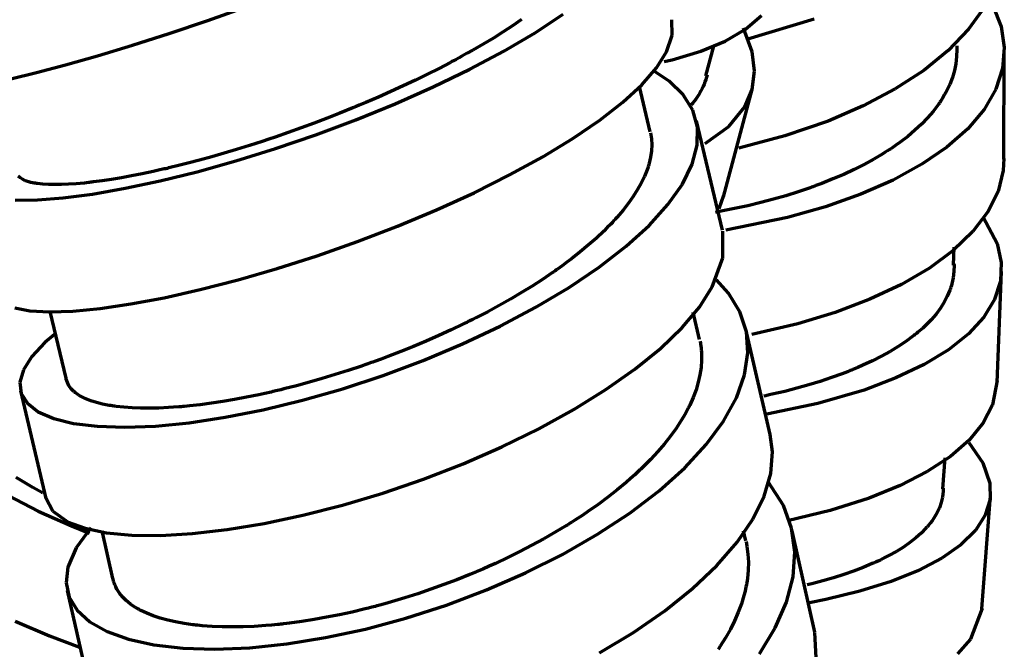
# Model space of a CAD drawing. Header units: millimetres. Extents: x 76 to 932, y 218 to 766.
# Tile 19 of 98: x 100 to 141, y 474 to 501. Entities that reach past the tile are written whole.
import ezdxf

# ---------------------------------------------------------------- set-up
doc = ezdxf.new("R2010")
doc.units = ezdxf.units.MM
doc.layers.add('Livello 1', color=18, linetype='Continuous', true_color=0x000000)

msp = doc.modelspace()

# ---------------------------------------------------------------- linework, layer by layer
at = {"layer": 'Livello 1', "color": 18, "lineweight": 70, "true_color": 0x000000}
for p, q in [((107.614, 500.578), (109.288, 501.167)), ((140.517, 501.149), (139.848, 500.211)), ((140.872, 501.209), (141.219, 500.327)), ((105.984, 500.031), (107.614, 500.578)), ((120.91, 500.616), (120.527, 500.355)), ((121.484, 500.062), (122.675, 500.842)), ((127.288, 499.964), (127.273, 500.613)), ((130.4, 500.218), (131.074, 500.793)), ((133.299, 500.638), (130.499, 499.791)), ((120.527, 500.355), (120.129, 500.098)), ((129.536, 499.71), (130.4, 500.218)), ((130.679, 499.258), (130.308, 500.249)), ((139.848, 500.211), (138.987, 499.315)), ((141.219, 500.327), (141.357, 499.435)), ((104.422, 499.533), (105.984, 500.031)), ((119.714, 499.837), (119.284, 499.579)), ((120.129, 500.098), (119.714, 499.837)), ((120.156, 499.286), (121.484, 500.062)), ((127.047, 499.251), (127.288, 499.964)), ((128.496, 499.276), (129.536, 499.71)), ((102.949, 499.085), (104.422, 499.533)), ((118.839, 499.322), (118.61, 499.191)), ((118.711, 498.521), (120.156, 499.286)), ((119.284, 499.579), (118.839, 499.322)), ((128.717, 498.239), (129.05, 499.498)), ((138.987, 499.315), (137.946, 498.468)), ((139.347, 499.35), (139.338, 499.05)), ((139.341, 499.512), (139.341, 499.502)), ((139.341, 499.502), (139.345, 499.424)), ((139.345, 499.424), (139.347, 499.35)), ((141.357, 499.435), (141.283, 498.546)), ((141.345, 494.707), (141.359, 499.283)), ((101.587, 498.697), (102.949, 499.085)), ((118.02, 498.87), (117.96, 498.838)), ((118.08, 498.902), (118.02, 498.87)), ((118.14, 498.934), (118.08, 498.902)), ((118.259, 498.997), (118.14, 498.934)), ((118.377, 499.064), (118.259, 498.997)), ((118.61, 499.191), (118.377, 499.064)), ((126.62, 498.574), (127.047, 499.251)), ((126.953, 498.838), (127.294, 498.92)), ((127.294, 498.92), (128.496, 499.276)), ((130.783, 498.433), (130.679, 499.258)), ((139.338, 499.05), (139.303, 498.75)), ((100.356, 498.373), (101.587, 498.697)), ((117.413, 498.553), (116.917, 498.302)), ((117.17, 497.773), (118.711, 498.521)), ((117.9, 498.807), (117.413, 498.553)), ((117.96, 498.838), (117.9, 498.807)), ((126, 497.858), (126.62, 498.574)), ((137.946, 498.468), (136.738, 497.681)), ((139.242, 498.457), (139.157, 498.165)), ((139.303, 498.75), (139.242, 498.457)), ((141.283, 498.546), (140.997, 497.671)), ((99.274, 498.112), (100.356, 498.373)), ((116.412, 498.055), (115.898, 497.812)), ((116.917, 498.302), (116.412, 498.055)), ((127.156, 498.013), (126.525, 498.433)), ((128.709, 498.081), (128.675, 497.983)), ((128.74, 498.181), (128.709, 498.081)), ((128.767, 498.281), (128.74, 498.181)), ((130.681, 497.653), (130.783, 498.433)), ((139.157, 498.165), (139.045, 497.872)), ((115.898, 497.812), (115.377, 497.572)), ((115.553, 497.057), (117.17, 497.773)), ((125.196, 497.117), (126, 497.858)), ((126.354, 495.871), (125.899, 497.78)), ((127.758, 497.431), (127.156, 498.013)), ((128.553, 497.696), (128.506, 497.603)), ((128.597, 497.79), (128.553, 497.696)), ((128.638, 497.886), (128.597, 497.79)), ((128.675, 497.983), (128.638, 497.886)), ((129.457, 493.109), (130.682, 497.657)), ((130.373, 496.926), (130.681, 497.653)), ((136.738, 497.681), (135.381, 496.962)), ((139.045, 497.872), (138.908, 497.582)), ((140.997, 497.671), (140.505, 496.817)), ((114.578, 497.219), (114.307, 497.103)), ((114.846, 497.336), (114.578, 497.219)), ((115.377, 497.572), (114.846, 497.336)), ((128.161, 496.778), (127.758, 497.431)), ((128.286, 497.25), (128.223, 497.167)), ((128.345, 497.335), (128.286, 497.25)), ((128.402, 497.423), (128.345, 497.335)), ((128.456, 497.512), (128.402, 497.423)), ((128.506, 497.603), (128.456, 497.512)), ((138.701, 497.226), (138.655, 497.156)), ((138.746, 497.297), (138.701, 497.226)), ((138.83, 497.441), (138.746, 497.297)), ((138.908, 497.582), (138.83, 497.441)), ((113.761, 496.877), (113.214, 496.655)), ((113.897, 496.933), (113.761, 496.877)), ((113.884, 496.376), (115.553, 497.057)), ((114.034, 496.99), (113.897, 496.933)), ((114.102, 497.018), (114.034, 496.99)), ((114.171, 497.046), (114.102, 497.018)), ((114.239, 497.074), (114.171, 497.046)), ((114.307, 497.103), (114.239, 497.074)), ((124.22, 496.355), (125.196, 497.117)), ((128.158, 497.086), (128.09, 497.007)), ((128.223, 497.167), (128.158, 497.086)), ((129.684, 496.087), (130.373, 496.926)), ((135.381, 496.962), (133.894, 496.323)), ((138.557, 497.014), (138.345, 496.732)), ((138.582, 497.05), (138.557, 497.014)), ((138.607, 497.085), (138.582, 497.05)), ((138.631, 497.12), (138.607, 497.085)), ((138.655, 497.156), (138.631, 497.12)), ((140.505, 496.817), (139.814, 495.998)), ((112.667, 496.439), (112.118, 496.231)), ((112.187, 495.741), (113.884, 496.376)), ((113.214, 496.655), (112.667, 496.439)), ((128.361, 496.069), (128.161, 496.778)), ((138.109, 496.461), (137.85, 496.193)), ((138.345, 496.732), (138.109, 496.461)), ((111.57, 496.03), (111.021, 495.833)), ((112.118, 496.231), (111.57, 496.03)), ((123.084, 495.579), (124.22, 496.355)), ((129.418, 491.702), (128.313, 496.334)), ((128.353, 495.304), (128.361, 496.069)), ((128.68, 495.364), (129.684, 496.087)), ((133.894, 496.323), (132.061, 495.692)), ((137.85, 496.193), (137.57, 495.931)), ((139.814, 495.998), (138.931, 495.222)), ((110.197, 495.55), (109.922, 495.462)), ((110.472, 495.646), (110.197, 495.55)), ((111.021, 495.833), (110.472, 495.646)), ((110.485, 495.159), (112.187, 495.741)), ((121.807, 494.806), (123.084, 495.579)), ((126.372, 495.822), (126.411, 495.572)), ((126.411, 495.572), (126.423, 495.321)), ((132.061, 495.692), (130.119, 495.177)), ((137.266, 495.674), (136.94, 495.423)), ((137.57, 495.931), (137.266, 495.674)), ((108.838, 495.12), (108.308, 494.961)), ((108.804, 494.637), (110.485, 495.159)), ((109.377, 495.286), (108.838, 495.12)), ((109.648, 495.371), (109.377, 495.286)), ((109.922, 495.462), (109.648, 495.371)), ((126.423, 495.321), (126.412, 495.064)), ((128.139, 494.496), (128.353, 495.304)), ((136.499, 495.117), (136.453, 495.088)), ((136.545, 495.148), (136.499, 495.117)), ((136.59, 495.177), (136.545, 495.148)), ((136.768, 495.3), (136.59, 495.177)), ((136.94, 495.423), (136.768, 495.3)), ((138.931, 495.222), (137.871, 494.496)), ((107.786, 494.81), (107.271, 494.669)), ((108.308, 494.961), (107.786, 494.81)), ((120.404, 494.037), (121.807, 494.806)), ((126.375, 494.799), (126.313, 494.531)), ((126.412, 495.064), (126.375, 494.799)), ((135.829, 494.707), (135.423, 494.485)), ((136.219, 494.937), (135.829, 494.707)), ((136.313, 494.997), (136.219, 494.937)), ((136.407, 495.057), (136.313, 494.997)), ((136.453, 495.088), (136.407, 495.057)), ((141.345, 494.732), (141.314, 494.228)), ((105.775, 494.291), (105.535, 494.238)), ((105.835, 494.305), (105.775, 494.291)), ((105.896, 494.319), (105.835, 494.305)), ((105.958, 494.337), (105.896, 494.319)), ((106.019, 494.351), (105.958, 494.337)), ((106.142, 494.379), (106.019, 494.351)), ((106.265, 494.411), (106.142, 494.379)), ((106.764, 494.534), (106.265, 494.411)), ((107.271, 494.669), (106.764, 494.534)), ((107.166, 494.178), (108.804, 494.637)), ((126.251, 494.326), (126.227, 494.256)), ((126.273, 494.393), (126.251, 494.326)), ((126.284, 494.429), (126.273, 494.393)), ((126.294, 494.464), (126.284, 494.429)), ((126.304, 494.496), (126.294, 494.464)), ((126.313, 494.531), (126.304, 494.496)), ((127.724, 493.653), (128.139, 494.496)), ((135.423, 494.485), (134.999, 494.27)), ((137.871, 494.496), (136.648, 493.825)), ((99.661, 493.917), (99.585, 493.991)), ((99.76, 493.854), (99.661, 493.917)), ((103.959, 493.921), (103.544, 493.85)), ((104.39, 493.998), (103.959, 493.921)), ((104.837, 494.086), (104.39, 493.998)), ((105.298, 494.185), (104.837, 494.086)), ((105.535, 494.238), (105.298, 494.185)), ((105.595, 493.787), (107.166, 494.178)), ((118.896, 493.286), (120.404, 494.037)), ((126.116, 493.977), (125.981, 493.698)), ((126.174, 494.118), (126.116, 493.977)), ((126.227, 494.256), (126.174, 494.118)), ((134.099, 493.868), (133.622, 493.677)), ((134.557, 494.065), (134.099, 493.868)), ((134.999, 494.27), (134.557, 494.065)), ((141.314, 494.228), (141.093, 493.342)), ((99.884, 493.794), (99.76, 493.854)), ((100.033, 493.744), (99.884, 493.794)), ((100.116, 493.723), (100.033, 493.744)), ((100.205, 493.705), (100.116, 493.723)), ((100.252, 493.695), (100.205, 493.705)), ((100.301, 493.688), (100.252, 493.695)), ((100.326, 493.684), (100.301, 493.688)), ((100.351, 493.681), (100.326, 493.684)), ((100.377, 493.677), (100.351, 493.681)), ((100.403, 493.674), (100.377, 493.677)), ((100.623, 493.649), (100.403, 493.674)), ((100.865, 493.635), (100.623, 493.649)), ((101.128, 493.628), (100.865, 493.635)), ((101.412, 493.631), (101.128, 493.628)), ((101.717, 493.645), (101.412, 493.631)), ((102.043, 493.667), (101.717, 493.645)), ((102.214, 493.681), (102.043, 493.667)), ((102.39, 493.698), (102.214, 493.681)), ((102.481, 493.709), (102.39, 493.698)), ((102.572, 493.72), (102.481, 493.709)), ((102.618, 493.723), (102.572, 493.72)), ((102.665, 493.73), (102.618, 493.723)), ((102.711, 493.734), (102.665, 493.73)), ((102.759, 493.741), (102.711, 493.734)), ((102.739, 493.229), (104.112, 493.473)), ((103.143, 493.79), (102.759, 493.741)), ((103.544, 493.85), (103.143, 493.79)), ((104.112, 493.473), (105.595, 493.787)), ((125.981, 493.698), (125.823, 493.416)), ((127.111, 492.785), (127.724, 493.653)), ((133.129, 493.494), (132.877, 493.406)), ((133.192, 493.518), (133.129, 493.494)), ((133.254, 493.54), (133.192, 493.518)), ((133.316, 493.561), (133.254, 493.54)), ((133.378, 493.586), (133.316, 493.561)), ((133.501, 493.631), (133.378, 493.586)), ((133.622, 493.677), (133.501, 493.631)), ((136.648, 493.825), (135.278, 493.222)), ((100.397, 492.979), (101.495, 493.067)), ((101.495, 493.067), (102.739, 493.229)), ((117.305, 492.562), (118.896, 493.286)), ((125.642, 493.127), (125.438, 492.841)), ((125.823, 493.416), (125.642, 493.127)), ((129.278, 492.615), (129.476, 493.183)), ((132.104, 493.159), (131.577, 493.007)), ((132.622, 493.321), (132.104, 493.159)), ((132.877, 493.406), (132.622, 493.321)), ((135.278, 493.222), (133.781, 492.689)), ((141.093, 493.342), (140.663, 492.478)), ((99.463, 492.968), (100.397, 492.979)), ((125.438, 492.841), (125.21, 492.548)), ((126.312, 491.903), (127.111, 492.785)), ((129.936, 492.612), (129.369, 492.499)), ((130.493, 492.735), (129.936, 492.612)), ((131.04, 492.866), (130.493, 492.735)), ((131.577, 493.007), (131.04, 492.866)), ((133.781, 492.689), (132.177, 492.234)), ((115.651, 491.867), (117.305, 492.562)), ((124.926, 492.217), (124.892, 492.178)), ((124.959, 492.252), (124.926, 492.217)), ((125.21, 492.548), (124.959, 492.252)), ((129.369, 492.499), (129.121, 492.453)), ((132.177, 492.234), (129.568, 491.695)), ((140.663, 492.478), (140.028, 491.642)), ((140.461, 492.245), (141.053, 491.134)), ((113.96, 491.218), (115.651, 491.867)), ((124.54, 491.807), (124.391, 491.659)), ((124.685, 491.956), (124.54, 491.807)), ((124.755, 492.03), (124.685, 491.956)), ((124.824, 492.104), (124.755, 492.03)), ((124.858, 492.143), (124.824, 492.104)), ((124.892, 492.178), (124.858, 492.143)), ((125.337, 491.017), (126.312, 491.903)), ((124.078, 491.367), (123.746, 491.074)), ((124.391, 491.659), (124.078, 491.367)), ((129.436, 490.527), (129.429, 491.659)), ((140.028, 491.642), (139.198, 490.844)), ((112.255, 490.619), (113.96, 491.218)), ((123.746, 491.074), (123.395, 490.781)), ((124.201, 490.135), (125.337, 491.017)), ((139.213, 490.224), (139.231, 490.978)), ((141.053, 491.134), (141.229, 490.336)), ((110.561, 490.075), (112.255, 490.619)), ((123.395, 490.781), (123.024, 490.488)), ((128.989, 489.303), (129.436, 490.527)), ((139.198, 490.844), (138.185, 490.097)), ((122.533, 490.125), (122.431, 490.051)), ((122.634, 490.195), (122.533, 490.125)), ((122.831, 490.343), (122.634, 490.195)), ((123.024, 490.488), (122.831, 490.343)), ((122.921, 489.271), (124.201, 490.135)), ((139.228, 490.216), (139.223, 489.948)), ((139.226, 490.269), (139.228, 490.216)), ((141.229, 490.336), (141.193, 489.543)), ((108.9, 489.596), (110.561, 490.075)), ((122.224, 489.906), (121.799, 489.617)), ((122.276, 489.941), (122.224, 489.906)), ((122.328, 489.977), (122.276, 489.941)), ((122.38, 490.015), (122.328, 489.977)), ((122.431, 490.051), (122.38, 490.015)), ((138.185, 490.097), (137.003, 489.405)), ((139.223, 489.948), (139.192, 489.684)), ((141.05, 485.253), (141.237, 489.945)), ((107.297, 489.183), (108.9, 489.596)), ((121.36, 489.335), (120.908, 489.056)), ((121.799, 489.617), (121.36, 489.335)), ((121.515, 488.435), (122.921, 489.271)), ((128.442, 488.446), (128.989, 489.303)), ((129.678, 489.028), (129.165, 489.592)), ((137.003, 489.405), (135.668, 488.777)), ((139.096, 489.292), (139.086, 489.257)), ((139.117, 489.356), (139.096, 489.292)), ((139.135, 489.423), (139.117, 489.356)), ((139.167, 489.553), (139.135, 489.423)), ((139.192, 489.684), (139.167, 489.553)), ((141.193, 489.543), (140.947, 488.77)), ((105.774, 488.841), (107.297, 489.183)), ((120.908, 489.056), (120.444, 488.781)), ((130.156, 488.244), (129.678, 489.028)), ((138.942, 488.901), (138.808, 488.647)), ((139.051, 489.158), (138.942, 488.901)), ((139.063, 489.193), (139.051, 489.158)), ((139.075, 489.225), (139.063, 489.193)), ((139.086, 489.257), (139.075, 489.225)), ((103.057, 488.386), (104.354, 488.576)), ((104.354, 488.576), (105.774, 488.841)), ((119.966, 488.513), (119.475, 488.248)), ((120.444, 488.781), (119.966, 488.513)), ((127.707, 487.574), (128.442, 488.446)), ((135.668, 488.777), (134.199, 488.22)), ((138.808, 488.647), (138.649, 488.396)), ((140.947, 488.77), (140.492, 488.022)), ((99.441, 488.407), (100.08, 488.287)), ((100.08, 488.287), (100.905, 488.244)), ((100.905, 488.244), (101.902, 488.276)), ((100.93, 488.262), (101.602, 485.426)), ((101.902, 488.276), (103.057, 488.386)), ((119.225, 488.114), (118.971, 487.987)), ((119.475, 488.248), (119.225, 488.114)), ((120.002, 487.634), (121.515, 488.435)), ((128.446, 487.066), (128.178, 488.23)), ((130.431, 487.401), (130.156, 488.244)), ((134.199, 488.22), (132.617, 487.74)), ((138.466, 488.149), (138.259, 487.909)), ((138.649, 488.396), (138.466, 488.149)), ((140.492, 488.022), (139.837, 487.306)), ((118.455, 487.729), (117.932, 487.479)), ((118.405, 486.879), (120.002, 487.634)), ((118.52, 487.761), (118.455, 487.729)), ((118.585, 487.793), (118.52, 487.761)), ((118.65, 487.825), (118.585, 487.793)), ((118.715, 487.856), (118.65, 487.825)), ((118.843, 487.92), (118.715, 487.856)), ((118.971, 487.987), (118.843, 487.92)), ((132.617, 487.74), (130.66, 487.278)), ((138.026, 487.669), (137.901, 487.553)), ((138.259, 487.909), (138.026, 487.669)), ((101.117, 487.288), (100.709, 486.939)), ((117.404, 487.236), (116.87, 487.003)), ((117.932, 487.479), (117.404, 487.236)), ((126.793, 486.692), (127.707, 487.574)), ((131.442, 483.045), (130.407, 487.514)), ((130.499, 486.505), (130.431, 487.401)), ((137.488, 487.207), (137.185, 486.985)), ((137.525, 487.236), (137.488, 487.207)), ((137.561, 487.264), (137.525, 487.236)), ((137.597, 487.292), (137.561, 487.264)), ((137.632, 487.324), (137.597, 487.292)), ((137.702, 487.38), (137.632, 487.324)), ((137.77, 487.437), (137.702, 487.38)), ((137.901, 487.553), (137.77, 487.437)), ((139.837, 487.306), (138.99, 486.632)), ((100.709, 486.939), (100.158, 486.35)), ((116.331, 486.777), (115.787, 486.558)), ((116.87, 487.003), (116.331, 486.777)), ((116.746, 486.184), (118.405, 486.879)), ((128.468, 486.992), (128.502, 486.791)), ((128.502, 486.791), (128.512, 486.717)), ((136.862, 486.77), (136.518, 486.562)), ((137.185, 486.985), (136.862, 486.77)), ((115.787, 486.558), (115.237, 486.346)), ((125.713, 485.814), (126.793, 486.692)), ((128.512, 486.717), (128.52, 486.643)), ((128.52, 486.643), (128.523, 486.604)), ((128.523, 486.604), (128.526, 486.565)), ((128.526, 486.565), (128.529, 486.53)), ((128.529, 486.53), (128.531, 486.491)), ((128.531, 486.491), (128.536, 486.339)), ((130.359, 485.57), (130.499, 486.505)), ((136.153, 486.361), (135.769, 486.163)), ((136.518, 486.562), (136.153, 486.361)), ((138.99, 486.632), (137.961, 486.008)), ((100.158, 486.35), (99.805, 485.789)), ((114.124, 485.944), (113.569, 485.757)), ((114.264, 485.994), (114.124, 485.944)), ((114.403, 486.04), (114.264, 485.994)), ((114.473, 486.064), (114.403, 486.04)), ((114.543, 486.089), (114.473, 486.064)), ((114.613, 486.114), (114.543, 486.089)), ((114.682, 486.142), (114.613, 486.114)), ((114.96, 486.241), (114.682, 486.142)), ((115.237, 486.346), (114.96, 486.241)), ((115.049, 485.549), (116.746, 486.184)), ((128.534, 486.188), (128.512, 485.881)), ((128.536, 486.339), (128.534, 486.188)), ((135.364, 485.976), (135.154, 485.884)), ((135.769, 486.163), (135.364, 485.976)), ((137.961, 486.008), (136.766, 485.44)), ((99.805, 485.789), (99.657, 485.263)), ((113.017, 485.581), (112.468, 485.415)), ((113.569, 485.757), (113.017, 485.581)), ((113.337, 484.985), (115.049, 485.549)), ((124.484, 484.946), (125.713, 485.814)), ((128.466, 485.57), (128.395, 485.256)), ((128.512, 485.881), (128.466, 485.57)), ((130.014, 484.6), (130.359, 485.57)), ((134.494, 485.62), (134.035, 485.454)), ((134.606, 485.662), (134.494, 485.62)), ((134.718, 485.704), (134.606, 485.662)), ((134.773, 485.729), (134.718, 485.704)), ((134.829, 485.75), (134.773, 485.729)), ((134.884, 485.771), (134.829, 485.75)), ((134.938, 485.793), (134.884, 485.771)), ((135.154, 485.884), (134.938, 485.793)), ((99.657, 485.263), (99.714, 484.787)), ((101.622, 485.383), (101.612, 485.443)), ((101.666, 485.242), (101.622, 485.383)), ((101.734, 485.112), (101.666, 485.242)), ((101.828, 484.985), (101.734, 485.112)), ((111.38, 485.112), (110.84, 484.974)), ((111.922, 485.256), (111.38, 485.112)), ((112.468, 485.415), (111.922, 485.256)), ((128.395, 485.256), (128.299, 484.939)), ((133.075, 485.147), (132.574, 485.006)), ((133.562, 485.295), (133.075, 485.147)), ((134.035, 485.454), (133.562, 485.295)), ((136.766, 485.44), (135.422, 484.928)), ((141.051, 485.327), (140.857, 484.3)), ((99.682, 484.897), (100.758, 480.335)), ((99.714, 484.787), (99.974, 484.367)), ((101.947, 484.865), (101.828, 484.985)), ((101.964, 484.851), (101.947, 484.865)), ((101.981, 484.837), (101.964, 484.851)), ((101.998, 484.823), (101.981, 484.837)), ((102.016, 484.808), (101.998, 484.823)), ((102.053, 484.78), (102.016, 484.808)), ((102.091, 484.752), (102.053, 484.78)), ((102.171, 484.703), (102.091, 484.752)), ((102.258, 484.653), (102.171, 484.703)), ((109.775, 484.727), (109.258, 484.621)), ((110.038, 484.784), (109.775, 484.727)), ((110.304, 484.844), (110.038, 484.784)), ((110.37, 484.861), (110.304, 484.844)), ((110.437, 484.875), (110.37, 484.861)), ((110.504, 484.893), (110.437, 484.875)), ((110.571, 484.907), (110.504, 484.893)), ((110.706, 484.939), (110.571, 484.907)), ((110.84, 484.974), (110.706, 484.939)), ((111.635, 484.498), (113.337, 484.985)), ((123.122, 484.103), (124.484, 484.946)), ((128.299, 484.939), (128.179, 484.618)), ((131.262, 484.688), (131.168, 484.671)), ((131.397, 484.72), (131.262, 484.688)), ((131.531, 484.748), (131.397, 484.72)), ((132.06, 484.872), (131.531, 484.748)), ((132.574, 485.006), (132.06, 484.872)), ((135.422, 484.928), (133.453, 484.36)), ((99.974, 484.367), (100.434, 484.011)), ((102.448, 484.558), (102.258, 484.653)), ((102.661, 484.477), (102.448, 484.558)), ((102.896, 484.399), (102.661, 484.477)), ((103.155, 484.336), (102.896, 484.399)), ((103.293, 484.307), (103.155, 484.336)), ((103.436, 484.279), (103.293, 484.307)), ((103.51, 484.269), (103.436, 484.279)), ((103.585, 484.258), (103.51, 484.269)), ((107.299, 484.307), (106.838, 484.255)), ((107.772, 484.367), (107.299, 484.307)), ((108.256, 484.441), (107.772, 484.367)), ((108.752, 484.526), (108.256, 484.441)), ((109.258, 484.621), (108.752, 484.526)), ((109.969, 484.092), (111.635, 484.498)), ((128.034, 484.29), (128.014, 484.251)), ((128.179, 484.618), (128.034, 484.29)), ((129.47, 483.616), (130.014, 484.6)), ((133.453, 484.36), (131.305, 483.909)), ((140.857, 484.3), (140.465, 483.538)), ((100.434, 484.011), (101.087, 483.725)), ((103.624, 484.251), (103.585, 484.258)), ((103.662, 484.244), (103.624, 484.251)), ((103.701, 484.24), (103.662, 484.244)), ((103.74, 484.233), (103.701, 484.24)), ((104.065, 484.202), (103.74, 484.233)), ((104.407, 484.177), (104.065, 484.202)), ((104.767, 484.163), (104.407, 484.177)), ((105.146, 484.159), (104.767, 484.163)), ((105.542, 484.166), (105.146, 484.159)), ((105.956, 484.184), (105.542, 484.166)), ((106.17, 484.198), (105.956, 484.184)), ((106.389, 484.216), (106.17, 484.198)), ((106.444, 484.219), (106.389, 484.216)), ((106.5, 484.223), (106.444, 484.219)), ((106.555, 484.23), (106.5, 484.223)), ((106.612, 484.233), (106.555, 484.23)), ((106.724, 484.244), (106.612, 484.233)), ((106.838, 484.255), (106.724, 484.244)), ((108.359, 483.775), (109.969, 484.092)), ((121.645, 483.291), (123.122, 484.103)), ((127.864, 483.962), (127.77, 483.796)), ((127.909, 484.043), (127.864, 483.962)), ((127.952, 484.128), (127.909, 484.043)), ((127.973, 484.166), (127.952, 484.128)), ((127.994, 484.209), (127.973, 484.166)), ((128.014, 484.251), (127.994, 484.209)), ((101.087, 483.725), (101.924, 483.517)), ((101.924, 483.517), (102.931, 483.394)), ((105.402, 483.404), (106.83, 483.545)), ((106.83, 483.545), (108.359, 483.775)), ((127.671, 483.634), (127.456, 483.306)), ((127.77, 483.796), (127.671, 483.634)), ((128.734, 482.621), (129.47, 483.616)), ((140.465, 483.538), (139.868, 482.808)), ((102.931, 483.394), (104.097, 483.355)), ((104.097, 483.355), (105.402, 483.404)), ((120.076, 482.526), (121.645, 483.291)), ((127.456, 483.306), (127.219, 482.977)), ((131.538, 482.311), (131.441, 483.048)), ((126.96, 482.649), (126.68, 482.321)), ((127.219, 482.977), (126.96, 482.649)), ((127.818, 481.633), (128.734, 482.621)), ((139.868, 482.808), (139.075, 482.117)), ((139.862, 482.713), (140.456, 481.849)), ((118.437, 481.81), (120.076, 482.526)), ((126.68, 482.321), (126.377, 481.993)), ((131.464, 481.393), (131.538, 482.311)), ((116.749, 481.157), (118.437, 481.81)), ((126.377, 481.993), (126.052, 481.665)), ((139.075, 482.117), (138.094, 481.475)), ((138.758, 480.748), (138.855, 482.064)), ((140.456, 481.849), (140.747, 480.988)), ((125.794, 481.422), (125.706, 481.341)), ((125.881, 481.503), (125.794, 481.422)), ((125.924, 481.545), (125.881, 481.503)), ((125.967, 481.584), (125.924, 481.545)), ((126.01, 481.626), (125.967, 481.584)), ((126.052, 481.665), (126.01, 481.626)), ((126.735, 480.663), (127.818, 481.633)), ((131.186, 480.441), (131.464, 481.393)), ((138.094, 481.475), (136.942, 480.882)), ((99.846, 481.012), (99.503, 481.221)), ((100.209, 480.801), (99.846, 481.012)), ((115.038, 480.568), (116.749, 481.157)), ((125.343, 481.02), (124.963, 480.706)), ((125.527, 481.182), (125.343, 481.02)), ((125.706, 481.341), (125.527, 481.182)), ((132.002, 480.035), (131.362, 481.048)), ((140.747, 480.988), (140.753, 480.296)), ((100.592, 480.593), (100.209, 480.801)), ((100.623, 480.575), (100.592, 480.593)), ((113.327, 480.056), (115.038, 480.568)), ((124.963, 480.706), (124.566, 480.392)), ((125.499, 479.721), (126.735, 480.663)), ((136.942, 480.882), (135.634, 480.349)), ((138.755, 480.512), (138.738, 480.395)), ((138.765, 480.628), (138.755, 480.512)), ((138.768, 480.688), (138.765, 480.628)), ((138.769, 480.744), (138.768, 480.688)), ((138.769, 480.773), (138.769, 480.744)), ((99.162, 480.462), (100.437, 479.802)), ((100.751, 480.37), (101.055, 479.795)), ((124.566, 480.392), (124.153, 480.085)), ((130.708, 479.467), (131.186, 480.441)), ((135.634, 480.349), (133.978, 479.824)), ((138.686, 480.166), (138.608, 479.94)), ((138.738, 480.395), (138.686, 480.166)), ((140.412, 475.657), (140.77, 480.445)), ((140.753, 480.296), (140.549, 479.626)), ((100.437, 479.802), (101.846, 479.171)), ((101.055, 479.795), (101.707, 479.337)), ((111.642, 479.626), (113.327, 480.056)), ((123.722, 479.781), (123.5, 479.633)), ((124.153, 480.085), (123.722, 479.781)), ((124.13, 478.818), (125.499, 479.721)), ((132.347, 479.079), (132.002, 480.035)), ((133.978, 479.824), (132.174, 479.386)), ((138.504, 479.721), (138.376, 479.503)), ((138.608, 479.94), (138.504, 479.721)), ((101.707, 479.337), (102.426, 479.072)), ((108.44, 479.019), (110.005, 479.28)), ((110.005, 479.28), (111.642, 479.626)), ((122.928, 479.263), (122.869, 479.227)), ((122.986, 479.298), (122.928, 479.263)), ((123.044, 479.337), (122.986, 479.298)), ((123.16, 479.411), (123.044, 479.337)), ((123.275, 479.485), (123.16, 479.411)), ((123.5, 479.633), (123.275, 479.485)), ((130.037, 478.48), (130.708, 479.467)), ((138.221, 479.287), (138.178, 479.231)), ((138.302, 479.393), (138.221, 479.287)), ((138.376, 479.503), (138.302, 479.393)), ((140.549, 479.626), (140.137, 478.98)), ((101.846, 479.171), (102.608, 478.861)), ((102.667, 479.086), (102.037, 478.24)), ((102.426, 479.072), (103.326, 478.885)), ((103.129, 478.97), (103.586, 476.952)), ((103.326, 478.885), (104.393, 478.786)), ((105.614, 478.772), (106.969, 478.854)), ((106.969, 478.854), (108.44, 479.019)), ((122.333, 478.903), (121.846, 478.624)), ((122.81, 479.189), (122.333, 478.903)), ((122.869, 479.227), (122.81, 479.189)), ((130.407, 478.536), (130.314, 478.959)), ((132.484, 478.07), (132.347, 479.079)), ((133.331, 474.673), (132.373, 478.966)), ((137.836, 478.868), (137.608, 478.667)), ((138.041, 479.072), (137.836, 478.868)), ((138.065, 479.1), (138.041, 479.072)), ((138.089, 479.125), (138.065, 479.1)), ((138.111, 479.153), (138.089, 479.125)), ((138.134, 479.178), (138.111, 479.153)), ((138.178, 479.231), (138.134, 479.178)), ((140.137, 478.98), (139.521, 478.374)), ((104.393, 478.786), (105.614, 478.772)), ((121.846, 478.624), (121.349, 478.353)), ((122.646, 477.968), (124.13, 478.818)), ((129.182, 477.495), (130.037, 478.48)), ((130.419, 478.511), (130.457, 478.314)), ((137.356, 478.469), (137.083, 478.278)), ((137.608, 478.667), (137.356, 478.469)), ((102.037, 478.24), (101.687, 477.421)), ((120.842, 478.088), (120.325, 477.834)), ((121.349, 478.353), (120.842, 478.088)), ((130.457, 478.314), (130.498, 477.979)), ((132.414, 477.023), (132.484, 478.07)), ((136.787, 478.095), (136.468, 477.915)), ((137.083, 478.278), (136.787, 478.095)), ((139.521, 478.374), (138.713, 477.809)), ((120.325, 477.834), (119.799, 477.587)), ((121.07, 477.181), (122.646, 477.968)), ((130.498, 477.979), (130.515, 477.64)), ((130.515, 477.64), (130.506, 477.294)), ((135.808, 477.594), (135.761, 477.576)), ((135.854, 477.615), (135.808, 477.594)), ((135.901, 477.636), (135.854, 477.615)), ((135.946, 477.658), (135.901, 477.636)), ((136.037, 477.7), (135.946, 477.658)), ((136.126, 477.742), (136.037, 477.7)), ((136.3, 477.83), (136.126, 477.742)), ((136.468, 477.915), (136.3, 477.83)), ((138.713, 477.809), (137.721, 477.287)), ((101.687, 477.421), (101.616, 476.765)), ((118.854, 477.174), (118.785, 477.146)), ((118.922, 477.202), (118.854, 477.174)), ((118.99, 477.231), (118.922, 477.202)), ((119.127, 477.291), (118.99, 477.231)), ((119.262, 477.347), (119.127, 477.291)), ((119.532, 477.467), (119.262, 477.347)), ((119.423, 476.462), (121.07, 477.181)), ((119.799, 477.587), (119.532, 477.467)), ((128.156, 476.522), (129.182, 477.495)), ((130.506, 477.294), (130.473, 476.945)), ((134.976, 477.262), (134.558, 477.114)), ((135.377, 477.414), (134.976, 477.262)), ((135.761, 477.576), (135.377, 477.414)), ((137.721, 477.287), (136.559, 476.821)), ((101.616, 476.765), (101.75, 476.155)), ((103.615, 476.867), (103.595, 476.963)), ((103.621, 476.843), (103.615, 476.867)), ((103.627, 476.821), (103.621, 476.843)), ((103.634, 476.797), (103.627, 476.821)), ((103.642, 476.772), (103.634, 476.797)), ((103.658, 476.726), (103.642, 476.772)), ((118.168, 476.896), (117.618, 476.687)), ((118.717, 477.118), (118.168, 476.896)), ((118.785, 477.146), (118.717, 477.118)), ((130.446, 476.769), (130.439, 476.723)), ((130.46, 476.857), (130.446, 476.769)), ((130.473, 476.945), (130.46, 476.857)), ((132.136, 475.947), (132.414, 477.023)), ((133.669, 476.846), (133.198, 476.719)), ((134.122, 476.977), (133.669, 476.846)), ((134.558, 477.114), (134.122, 476.977)), ((136.559, 476.821), (135.244, 476.412)), ((101.661, 476.433), (102.666, 472.038)), ((103.675, 476.68), (103.658, 476.726)), ((103.715, 476.589), (103.675, 476.68)), ((103.76, 476.5), (103.715, 476.589)), ((103.87, 476.328), (103.76, 476.5)), ((117.066, 476.49), (116.513, 476.303)), ((117.618, 476.687), (117.066, 476.49)), ((117.729, 475.823), (119.423, 476.462)), ((126.972, 475.573), (128.156, 476.522)), ((130.375, 476.412), (130.33, 476.232)), ((130.413, 476.589), (130.375, 476.412)), ((130.422, 476.635), (130.413, 476.589)), ((130.431, 476.68), (130.422, 476.635)), ((130.439, 476.723), (130.431, 476.68)), ((133.198, 476.719), (133.005, 476.673)), ((135.244, 476.412), (133.793, 476.059)), ((101.75, 476.155), (102.087, 475.601)), ((104.004, 476.165), (103.87, 476.328)), ((104.162, 476.01), (104.004, 476.165)), ((104.344, 475.862), (104.162, 476.01)), ((115.401, 475.961), (115.122, 475.88)), ((115.957, 476.127), (115.401, 475.961)), ((116.513, 476.303), (115.957, 476.127)), ((130.33, 476.232), (130.221, 475.876)), ((131.656, 474.857), (132.136, 475.947)), ((133.793, 476.059), (133.101, 475.918)), ((102.087, 475.601), (102.623, 475.118)), ((104.444, 475.791), (104.344, 475.862)), ((104.55, 475.724), (104.444, 475.791)), ((104.606, 475.689), (104.55, 475.724)), ((104.663, 475.657), (104.606, 475.689)), ((104.692, 475.64), (104.663, 475.657)), ((104.721, 475.626), (104.692, 475.64)), ((104.751, 475.608), (104.721, 475.626)), ((104.781, 475.594), (104.751, 475.608)), ((105.035, 475.474), (104.781, 475.594)), ((113.734, 475.527), (113.19, 475.41)), ((114.285, 475.661), (113.734, 475.527)), ((114.424, 475.696), (114.285, 475.661)), ((114.563, 475.731), (114.424, 475.696)), ((114.633, 475.749), (114.563, 475.731)), ((114.703, 475.767), (114.633, 475.749)), ((114.772, 475.784), (114.703, 475.767)), ((114.842, 475.802), (114.772, 475.784)), ((115.122, 475.88), (114.842, 475.802)), ((116.011, 475.269), (117.729, 475.823)), ((125.649, 474.662), (126.972, 475.573)), ((130.089, 475.516), (129.933, 475.16)), ((130.221, 475.876), (130.089, 475.516)), ((140.414, 475.679), (139.927, 474.377)), ((99.46, 475.146), (100.909, 474.521)), ((102.623, 475.118), (103.35, 474.705)), ((105.309, 475.365), (105.035, 475.474)), ((105.603, 475.269), (105.309, 475.365)), ((105.919, 475.181), (105.603, 475.269)), ((106.254, 475.107), (105.919, 475.181)), ((106.61, 475.04), (106.254, 475.107)), ((111.597, 475.125), (111.08, 475.058)), ((112.122, 475.209), (111.597, 475.125)), ((112.652, 475.305), (112.122, 475.209)), ((113.19, 475.41), (112.652, 475.305)), ((114.294, 474.807), (116.011, 475.269)), ((129.933, 475.16), (129.753, 474.8)), ((103.35, 474.705), (104.256, 474.38)), ((106.796, 475.012), (106.61, 475.04)), ((106.987, 474.987), (106.796, 475.012)), ((107.035, 474.98), (106.987, 474.987)), ((107.084, 474.976), (107.035, 474.98)), ((107.133, 474.969), (107.084, 474.976)), ((107.183, 474.966), (107.133, 474.969)), ((107.283, 474.955), (107.183, 474.966)), ((107.383, 474.945), (107.283, 474.955)), ((107.795, 474.916), (107.383, 474.945)), ((108.221, 474.899), (107.795, 474.916)), ((108.662, 474.895), (108.221, 474.899)), ((109.118, 474.902), (108.662, 474.895)), ((109.587, 474.92), (109.118, 474.902)), ((110.072, 474.952), (109.587, 474.92)), ((110.319, 474.973), (110.072, 474.952)), ((110.57, 474.998), (110.319, 474.973)), ((110.634, 475.005), (110.57, 474.998)), ((110.697, 475.012), (110.634, 475.005)), ((110.761, 475.019), (110.697, 475.012)), ((110.824, 475.026), (110.761, 475.019)), ((110.952, 475.04), (110.824, 475.026)), ((111.08, 475.058), (110.952, 475.04)), ((112.603, 474.444), (114.294, 474.807)), ((129.753, 474.8), (129.549, 474.437)), ((130.981, 473.763), (131.656, 474.857)), ((100.909, 474.521), (102.188, 474.038)), ((104.256, 474.38), (105.33, 474.144)), ((110.961, 474.179), (112.603, 474.444)), ((124.205, 473.795), (125.649, 474.662)), ((129.549, 474.437), (129.321, 474.077)), ((133.422, 473.05), (133.333, 474.662)), ((139.927, 474.377), (139.371, 473.756)), ((105.33, 474.144), (106.556, 474.003)), ((106.556, 474.003), (107.916, 473.957)), ((107.916, 473.957), (109.391, 474.017)), ((109.391, 474.017), (110.961, 474.179)), ((129.261, 473.985), (129.23, 473.939)), ((129.291, 474.031), (129.261, 473.985)), ((129.321, 474.077), (129.291, 474.031))]:
    msp.add_line(p, q, dxfattribs=at)

doc.saveas('drawing.dxf')
